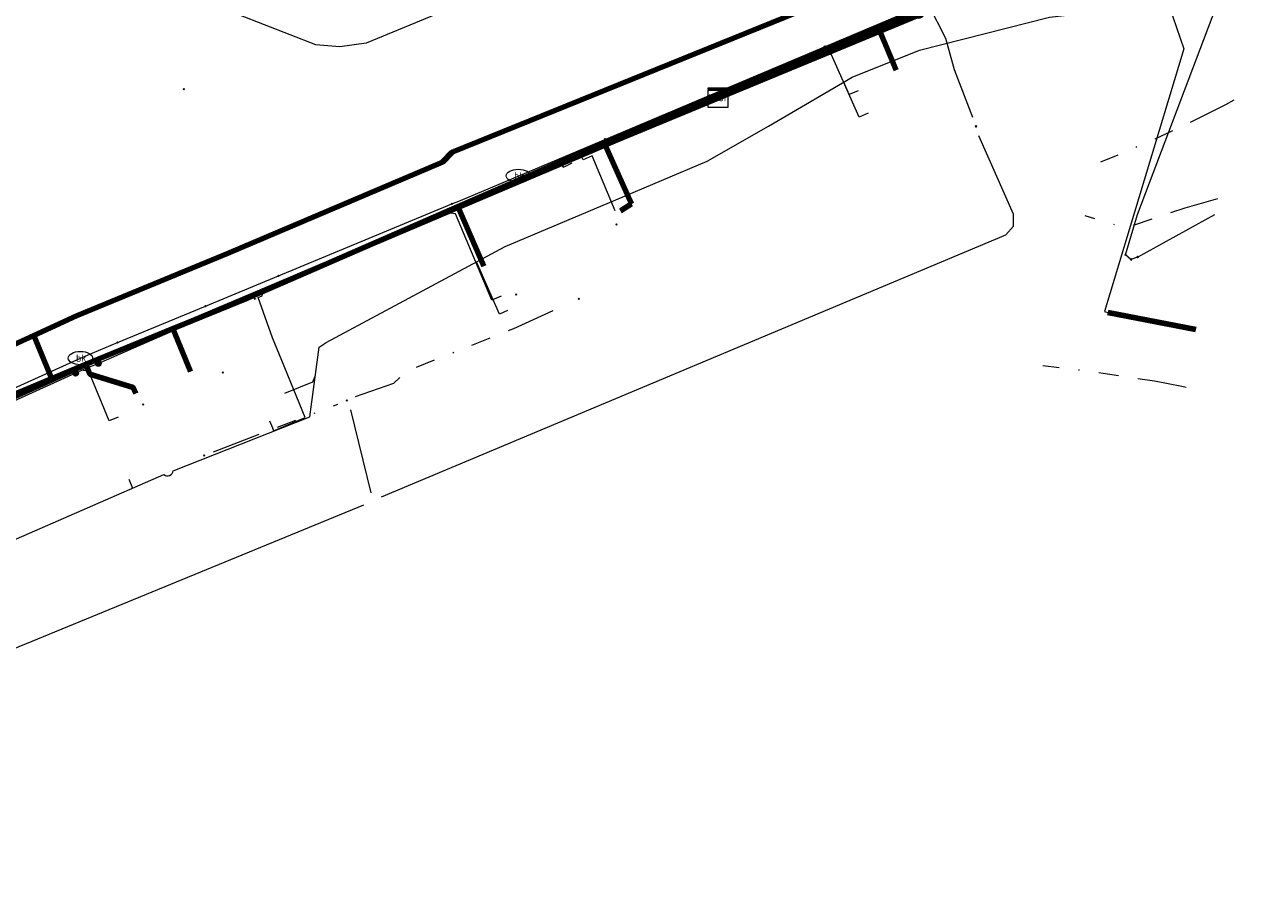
# Model space of a CAD drawing. Header units: metres. Extents: x 102998 to 103836, y 418192 to 419740.
# Tile 24 of 25: x 103703 to 103830, y 419585 to 419672. Entities that reach past the tile are written whole.
import ezdxf
from ezdxf.enums import TextEntityAlignment as Align
from ezdxf.lldxf.tags import DXFTag

# ---------------------------------------------------------------- set-up
doc = ezdxf.new("R2010")
doc.units = ezdxf.units.M
doc.linetypes.add('RI-OVERIG', pattern=[17, 5, -2, 2, -2, 0, -2, 2, -2])
for name, color, linetype, lineweight in [('B-WE-KL-DATA_COAXKABEL_17_ZIGGO BV-G', 90, 'KL-DATA-N', 18), ('B-WE-KL-DATA_COAXKABEL_7_ZIGGO BV-G', 90, 'KL-DATA-N', 18), ('B-WE-KL-DATA_HULPSTUK_KPN BV-S @ 0.5', 90, 'Continuous', 25), ('B-WE-KL-DATA_HULPSTUK_ZIGGO BV-S @ 0.5', 90, 'Continuous', 25), ('B-WE-KL-DATA_KABELBED_KPN BV-G', 90, 'Continuous', 100), ('B-WE-KL-DATA_KABELBED_ZIGGO BV-G', 90, 'Continuous', 100), ('B-WE-KL-ET_LS_400 V_STEDIN NETBEHEER BV-G', 190, 'KL-LS-N', 18), ('B-WE-KL-ET_LS_HULPSTUK_STEDIN NETBEHEER BV-S @ 0.5', 190, 'Continuous', 25), ('B-WE-KL-GAS_LD_MANTELBUIS_POLYETHYLEEN PE_110_STEDIN NETBEHEER BV-G', 50, 'Continuous', 100), ('B-WE-KL-GAS_LD_POLYETHYLEEN PE_110_0.1 BAR_STEDIN NETBEHEER BV-G', 50, 'KL-GAS-LD-N', 18), ('B-WE-KL-GAS_LD_POLYETHYLEEN PE_25_0.1 BAR_STEDIN NETBEHEER BV-G', 50, 'KL-GAS-LD-N', 18), ('B-WE-KL-GAS_LD_POLYETHYLEEN PE_32_0.1 BAR_STEDIN NETBEHEER BV-G', 50, 'KL-GAS-LD-N', 18), ('B-WE-KL-GAS_LD_POLYVINYLCHLORIDE PVC_110_0.1 BAR_STEDIN NETBEHEER BV-G', 50, 'KL-GAS-LD-N', 18), ('B-WE-KL-GAS_LD_POLYVINYLCHLORIDE PVC_25_0.1 BAR_STEDIN NETBEHEER BV-G', 50, 'KL-GAS-LD-N', 18), ('B-WE-KL-OVERIG_HULPSTUK_STADSBEHEER GEMEENTE DORDRECHT-S @ 0.5', 8, 'Continuous', 25), ('B-WE-KL-WATER_EVIDES INFRA-S @ 0.5', 170, 'Continuous', 25), ('B-WE-KL-WATER_HPE_250_EVIDES INFRA-G', 170, 'KL-WATER-N', 18), ('B-WE-KL-WATER_HULPSTUK_EVIDES INFRA-S @ 0.5', 170, 'Continuous', 25), ('B-WE-KL-WATER_POLYVINYLCHLORIDE PVC_200_EVIDES INFRA-G', 170, 'KL-WATER-N', 18), ('B-WE-OG-INFO_STEDIN NETBEHEER BV-G', 7, 'Continuous', 18), ('B-WE-RI-DRUK_HIGH DENSITY POLYETHYLENE HDPE_50_STADSBEHEER GEMEENTE DORDRECHT-G', 210, 'RI-PERS', 18), ('B-WE-RI-DRUK_HIGH DENSITY POLYETHYLENE HDPE_63_STADSBEHEER GEMEENTE DORDRECHT-G', 210, 'RI-PERS', 18), ('B-WE-RI-DRUK_HIGH DENSITY POLYETHYLENE HDPE_75_STADSBEHEER GEMEENTE DORDRECHT-G', 210, 'RI-PERS', 18), ('B-WE-RI-VRIJVERVAL_160_RIJKSWATERSTAAT WEST NEDERLAND ZUID-G', 210, 'RI-OVERIG', 18), ('B-WE-RI-VRIJVERVAL_250_RIJKSWATERSTAAT WEST NEDERLAND ZUID-G', 210, 'RI-OVERIG', 18), ('B-WE-RI-VRIJVERVAL_315_RIJKSWATERSTAAT WEST NEDERLAND ZUID-G', 210, 'RI-OVERIG', 18), ('B-WE-RI-VRIJVERVAL_POLYVINYLCHLORIDE PVC_STADSBEHEER GEMEENTE DORDRECHT-G', 210, 'RI-OVERIG', 18)]:
    doc.layers.add(name, color=color, linetype=linetype, lineweight=lineweight)
doc.styles.add('NLCS-ISO', font='NLCS-ISO.ttf')
doc.styles.get("Standard").update_dxf_attribs({"font": 'arial.ttf'})
tags = doc.linetypes.add('KL-DATA-N', pattern='A,4,-1,[101,NLCS.SHX,S=0.5,R=0,X=0,Y=0],-1,4,-1,["D",Standard,S=1,R=0,X=-0.25,Y=-0.5],-1.5', length=12.5).pattern_tags.tags
tags[18] = DXFTag(74, 10)
tags = doc.linetypes.add('KL-GAS-LD-N', pattern='A,4,-1,[69,NLCS.SHX,S=0.5,R=0,X=0,Y=0],-1,4,-1,["L",Standard,S=1,R=0,X=0.25,Y=-0.5],-2', length=13).pattern_tags.tags
tags[18] = DXFTag(74, 10)
tags = doc.linetypes.add('KL-LS-N', pattern='A,4,-1,[103,NLCS.SHX,S=0.75,R=0,X=0,Y=0],-1,4,-1,["L",Standard,S=1,R=0,X=0,Y=-0.5],-2', length=13).pattern_tags.tags
tags[18] = DXFTag(74, 10)
doc.linetypes.add('KL-WATER-N', pattern='A,7,-0.5,[168,NLCS.SHX,S=0.75,R=0,X=0.75,Y=0],-2', length=9.5)
tags = doc.linetypes.add('RI-PERS', pattern='A,7,-2,["P",Standard,S=1.8,R=0,X=-0.5,Y=-0.9],-2,7,-2,[102,NLCS.SHX,S=1,R=180,X=0,Y=0],-2', length=22).pattern_tags.tags
tags[6] = DXFTag(74, 10)

# ---------------------------------------------------------------- blocks, each defined once
blk = doc.blocks.new('SKL-WTB_HULP_MOF-SO')
at = {"linetype": 'ByBlock', "lineweight": 18}
h = blk.add_hatch(color=0, dxfattribs=at)
h.dxf.hatch_style = 1
h.paths.add_polyline_path([(-0.5625, 0, 1), (0.5625, 0, 1)])
at = {"color": 0, "linetype": 'ByBlock', "lineweight": 18}
blk.add_circle((0, 0), 0.5625, dxfattribs=at)
at = {"color": 0, "linetype": 'ByBlock', "lineweight": 18, "style": 'NLCS-ISO', "flags": 1}
for tag, p in [('TYPE', (1.5, 0)), ('OMSCHRIJVING', (1.5, -3)), ('LABEL', (1.5, -1.5))]:
    blk.add_attdef(tag, p, '', height=1, dxfattribs=at)
blk = doc.blocks.new('SKL-WTB_HULP_KAST-SO')
at = {"color": 0, "linetype": 'ByBlock', "lineweight": 18}
for points in [[(-2, 2), (2, 2), (2, 1.68), (-2, 1.68)], [(-2, 1.52), (2, 1.52), (2, -2), (-2, -2)]]:
    blk.add_lwpolyline(points, close=True, dxfattribs=at)
at = {"color": 0, "linetype": 'ByBlock', "lineweight": 18, "style": 'NLCS-ISO'}
blk.add_text('kast', height=1.5, dxfattribs=at).set_placement((0, 0), align=Align.MIDDLE_CENTER)
at = {"color": 0, "linetype": 'ByBlock', "lineweight": 18, "style": 'NLCS-ISO', "flags": 1}
for tag, p in [('TYPE', (2.5, 0)), ('OMSCHRIJVING', (2.5, -3)), ('LABEL', (2.5, -1.5))]:
    blk.add_attdef(tag, p, '', height=1, dxfattribs=at)
blk = doc.blocks.new('SKL-WTB_HULP_OVERIG-SO')
at = {"color": 0, "linetype": 'ByBlock', "lineweight": 18}
for points in [[(-0.14, 0.14), (0.14, -0.14)], [(0.14, 0.14), (-0.14, -0.14)]]:
    blk.add_lwpolyline(points, dxfattribs=at)
at = {"color": 0, "linetype": 'ByBlock', "lineweight": 18, "style": 'NLCS-ISO', "flags": 1}
for tag, p in [('TYPE', (1.5, 0)), ('OMSCHRIJVING', (1.5, -3)), ('LABEL', (1.5, -1.5))]:
    blk.add_attdef(tag, p, '', height=1, dxfattribs=at)
blk = doc.blocks.new('SKL-WATER_BRANDKRAAN_BRANDPUT-SO')
at = {"color": 0, "linetype": 'ByBlock', "lineweight": 18}
blk.add_ellipse((0, 0), major_axis=(2.5, 0), ratio=0.54, dxfattribs=at)
at = {"color": 0, "linetype": 'ByBlock', "lineweight": 18, "style": 'NLCS-ISO'}
blk.add_text('bk', height=1.5, dxfattribs=at).set_placement((0.16, 0), align=Align.MIDDLE_CENTER)

msp = doc.modelspace()

# ---------------------------------------------------------------- linework, layer by layer
at = {"layer": 'B-WE-KL-DATA_COAXKABEL_17_ZIGGO BV-G', "flags": 128}
for points in [[(103687.386, 419626.155), (103687.317, 419626.343), (103688.11, 419626.676), (103687.625, 419628.071), (103688.221, 419628.295), (103710.531, 419637.67), (103725.922, 419643.948), (103761.328, 419659.372), (103786.296, 419669.96), (103813.133, 419681.196), (103824.648, 419686.166), (103826.286, 419686.414), (103827.189, 419686.471), (103828.65, 419686.476), (103829.506, 419686.404), (103829.294, 419693.407)], [(103773.965, 419664.442), (103773.866, 419664.689), (103761.328, 419659.372), (103725.922, 419643.948), (103710.531, 419637.67), (103688.221, 419628.295), (103687.625, 419628.071), (103688.152, 419627.832), (103688.558, 419626.865)]]:
    msp.add_lwpolyline(points, dxfattribs=at)
at = {"layer": 'B-WE-KL-DATA_COAXKABEL_7_ZIGGO BV-G', "flags": 128}
for points in [[(103773.965, 419664.442), (103773.866, 419664.689), (103786.296, 419669.96), (103790.274, 419671.626)], [(103750.133, 419647.268), (103747.473, 419653.336), (103761.328, 419659.372), (103773.866, 419664.689), (103773.965, 419664.442)], [(103773.965, 419664.442), (103773.866, 419664.689), (103762.402, 419659.828), (103765.157, 419653.634)], [(103688.558, 419626.865), (103688.152, 419627.832), (103687.625, 419628.071), (103688.221, 419628.295), (103710.531, 419637.67), (103718.468, 419640.908), (103720.243, 419636.556)], [(103714.69, 419634.291), (103714.425, 419634.91), (103710.019, 419636.285), (103709.609, 419637.283), (103688.221, 419628.295), (103687.625, 419628.071), (103688.152, 419627.832), (103688.558, 419626.865)]]:
    msp.add_lwpolyline(points, dxfattribs=at)
at = {"layer": 'B-WE-KL-DATA_KABELBED_KPN BV-G', "flags": 128}
for points in [[(103704.316, 419640.216), (103708.654, 419642.197), (103724.027, 419648.575), (103745.917, 419657.867), (103746.902, 419658.867), (103784.694, 419674.207), (103793.773, 419678.083), (103814.273, 419686.836)], [(103706.159, 419635.7), (103706.16, 419635.7), (103710.524, 419637.668), (103725.919, 419643.947), (103747.846, 419653.472), (103761.284, 419659.135), (103795.74, 419673.386)], [(103629.46, 419613.33), (103629.462, 419613.33), (103629.823, 419613.327), (103630.773, 419613.318), (103639.904, 419613.896), (103639.905, 419613.896), (103645.743, 419614.612), (103658.314, 419619.733), (103686.846, 419632.571), (103695.172, 419636.04), (103704.316, 419640.216)], [(103704.317, 419640.216), (103706.16, 419635.7), (103706.16, 419635.7)], [(103650.954, 419612.887), (103656.565, 419614.992), (103662.26, 419617.427), (103688.562, 419627.768), (103706.159, 419635.7)]]:
    msp.add_lwpolyline(points, dxfattribs=at)
at = {"layer": 'B-WE-KL-DATA_KABELBED_ZIGGO BV-G', "flags": 128}
for points in [[(103790.274, 419671.626), (103813.133, 419681.196), (103824.648, 419686.166), (103826.286, 419686.414), (103827.189, 419686.471), (103829.506, 419686.404), (103829.5, 419686.591)], [(103773.866, 419664.689), (103790.274, 419671.626)], [(103792.111, 419667.239), (103790.274, 419671.626)], [(103762.402, 419659.828), (103773.866, 419664.689)], [(103773.965, 419664.442), (103773.866, 419664.689)], [(103747.473, 419653.336), (103762.402, 419659.828)], [(103762.402, 419659.828), (103765.157, 419653.634)], [(103718.468, 419640.908), (103725.922, 419643.948), (103747.473, 419653.336)], [(103750.133, 419647.268), (103747.473, 419653.336)], [(103764.053, 419652.918), (103765.157, 419653.634)], [(103709.609, 419637.283), (103718.468, 419640.908)], [(103718.468, 419640.908), (103720.243, 419636.556)], [(103709.609, 419637.283), (103687.625, 419628.071)], [(103714.69, 419634.291), (103714.425, 419634.91), (103710.019, 419636.285), (103709.609, 419637.283)]]:
    msp.add_lwpolyline(points, dxfattribs=at)
at = {"layer": 'B-WE-KL-ET_LS_400 V_STEDIN NETBEHEER BV-G', "flags": 128}
for points in [[(103704.625, 419635.086), (103709.325, 419637.191), (103714.337, 419639.326), (103719.599, 419641.61), (103729.082, 419645.61), (103793.401, 419673.019), (103793.568, 419673.062), (103793.74, 419673.075), (103793.911, 419673.058), (103794.077, 419673.011), (103794.37, 419672.945), (103794.448, 419672.951), (103794.513, 419672.994), (103794.548, 419673.063), (103794.544, 419673.14), (103792.826, 419677.096), (103792.765, 419677.28), (103792.742, 419677.471), (103792.757, 419677.663), (103792.811, 419677.846), (103792.9, 419678.015), (103793.022, 419678.163), (103793.172, 419678.284), (103793.344, 419678.373), (103804.586, 419682.982), (103806.707, 419685.292)], [(103710.867, 419637.355), (103714.489, 419638.955), (103726.641, 419644.232), (103727.609, 419644.582), (103760.119, 419658.382), (103768.556, 419661.96), (103776.47, 419665.374), (103784.646, 419668.861), (103793.556, 419672.656), (103793.652, 419672.679), (103793.751, 419672.681), (103793.849, 419672.663), (103793.941, 419672.626), (103794.284, 419672.549), (103794.434, 419672.538), (103794.582, 419672.567), (103794.716, 419672.632), (103794.828, 419672.729), (103794.909, 419672.853), (103794.954, 419672.992), (103794.959, 419673.139), (103794.924, 419673.282), (103793.199, 419677.257), (103793.169, 419677.358), (103793.16, 419677.463), (103793.172, 419677.568), (103793.205, 419677.67), (103793.258, 419677.764), (103793.329, 419677.847), (103793.414, 419677.916), (103793.512, 419677.969), (103804.658, 419682.605), (103806.963, 419685.309)], [(103789.272, 419662.859), (103788.357, 419662.454), (103785.544, 419668.808), (103784.646, 419668.861)], [(103763.509, 419652.913), (103761.156, 419658.496), (103760.235, 419658.108), (103760.119, 419658.382)], [(103758.121, 419657.533), (103758.219, 419657.358), (103758.672, 419657.565)], [(103759.105, 419657.763), (103758.672, 419657.565)], [(103751.905, 419644.223), (103750.937, 419643.815), (103747.24, 419652.587), (103746.663, 419652.668)], [(103726.641, 419644.232), (103726.78, 419643.923)], [(103726.78, 419643.923), (103726.94, 419643.98)], [(103729.568, 419637.66), (103728.624, 419639.975), (103727.166, 419644.078), (103727.559, 419644.238), (103727.609, 419644.582)], [(103728.596, 419630.788), (103728.711, 419630.511), (103731.938, 419631.85), (103729.568, 419637.66)], [(103708.56, 419636.357), (103696.318, 419630.838), (103694.8, 419630.183), (103668.662, 419619.184), (103660.338, 419615.711), (103659.803, 419615.603), (103658.331, 419615.491), (103657.299, 419615.385), (103653.586, 419614.005), (103648.643, 419612.388), (103640.944, 419609.842), (103639.837, 419609.198), (103639.092, 419608.501), (103638.599, 419607.833), (103638.434, 419606.678), (103638.368, 419605.904), (103638.393, 419604.53), (103638.452, 419604.202), (103638.572, 419603.933), (103638.621, 419603.869), (103638.691, 419603.72), (103638.803, 419603.079), (103638.811, 419602.548), (103638.596, 419600.983), (103638.462, 419599.866), (103637.609, 419592.607), (103636.414, 419587.909), (103635.887, 419587.571), (103626.8, 419588.99), (103625.668, 419589.088), (103624.484, 419588.944)], [(103708.56, 419636.357), (103709.472, 419636.819), (103710.867, 419637.355)], [(103712.907, 419631.891), (103711.961, 419631.502), (103709.915, 419636.541), (103709.186, 419636.674)], [(103704.625, 419635.086), (103693.317, 419630.004), (103660.261, 419616.093), (103659.75, 419615.99), (103658.299, 419615.88), (103657.21, 419615.782), (103653.454, 419614.383), (103648.579, 419612.801), (103640.748, 419610.179), (103639.597, 419609.521), (103638.792, 419608.768), (103638.234, 419607.995), (103638.036, 419606.723), (103637.958, 419605.982), (103638.02, 419603.964), (103638.313, 419603.56), (103638.403, 419603.043), (103638.411, 419602.572), (103638.254, 419601.488), (103637.184, 419592.549), (103635.664, 419586.715), (103629.059, 419560.856), (103618.916, 419522.129), (103609.85, 419488.684), (103604.337, 419468.134), (103604.215, 419465.241), (103605.534, 419461.252), (103603.586, 419456.095), (103603.884, 419455.704), (103611.118, 419448.57), (103616.431, 419443.079), (103624.412, 419435.308), (103625.067, 419434.553), (103625.827, 419433.478), (103626.457, 419432.338), (103627, 419431.005), (103627.471, 419429.103), (103627.606, 419427.804), (103629.936, 419410.202)], [(103728.29, 419631.527), (103728.596, 419630.788)]]:
    msp.add_lwpolyline(points, dxfattribs=at)
at = {"layer": 'B-WE-KL-GAS_LD_MANTELBUIS_POLYETHYLEEN PE_110_STEDIN NETBEHEER BV-G', "flags": 128}
msp.add_lwpolyline([(103813.691, 419642.534), (103822.639, 419640.835)], dxfattribs=at)
at = {"layer": 'B-WE-KL-GAS_LD_POLYETHYLEEN PE_110_0.1 BAR_STEDIN NETBEHEER BV-G', "flags": 128}
msp.add_lwpolyline([(103818.93, 419674.766), (103819.537, 419674.881), (103821.423, 419669.398), (103813.345, 419642.643), (103813.691, 419642.534), (103822.639, 419640.835)], dxfattribs=at)
at = {"layer": 'B-WE-KL-GAS_LD_POLYETHYLEEN PE_25_0.1 BAR_STEDIN NETBEHEER BV-G', "flags": 128}
for points in [[(103788.259, 419665.145), (103787.345, 419664.74), (103786.783, 419666.008)], [(103752.547, 419642.758), (103751.723, 419642.397), (103749.392, 419647.713)]]:
    msp.add_lwpolyline(points, dxfattribs=at)
at = {"layer": 'B-WE-KL-GAS_LD_POLYETHYLEEN PE_32_0.1 BAR_STEDIN NETBEHEER BV-G', "flags": 128}
msp.add_lwpolyline([(103713.973, 419625.586), (103714.356, 419624.664)], dxfattribs=at)
at = {"layer": 'B-WE-KL-GAS_LD_POLYVINYLCHLORIDE PVC_110_0.1 BAR_STEDIN NETBEHEER BV-G', "flags": 128}
msp.add_lwpolyline([(103683.892, 419615.355), (103685.06, 419615.844), (103694.173, 419615.852), (103717.554, 419626.06), (103717.699, 419625.955), (103717.816, 419625.913), (103717.981, 419625.903), (103718.113, 419625.932), (103718.29, 419626.035), (103718.386, 419626.145), (103718.451, 419626.277), (103718.479, 419626.422), (103732.4, 419631.931), (103733.348, 419639.009), (103734.081, 419639.5), (103752.298, 419649.272), (103763.564, 419654.021), (103772.891, 419657.975), (103779.12, 419661.53), (103787.652, 419666.516), (103794.511, 419669.287), (103807.748, 419672.642), (103810.427, 419672.952), (103817.737, 419674.561), (103818.93, 419674.766)], dxfattribs=at)
at = {"layer": 'B-WE-KL-GAS_LD_POLYVINYLCHLORIDE PVC_25_0.1 BAR_STEDIN NETBEHEER BV-G', "flags": 128}
msp.add_lwpolyline([(103729.851, 419634.319), (103732.7, 419635.482), (103732.952, 419636.053)], dxfattribs=at)
at = {"layer": 'B-WE-KL-WATER_HPE_250_EVIDES INFRA-G', "flags": 128}
for points in [[(103816.688, 419648.202), (103816.038, 419647.938), (103815.478, 419648.438), (103816.689, 419652.519), (103825.916, 419676.828), (103823.407, 419685.707), (103822.999, 419686.266), (103814.644, 419682.697), (103804.203, 419678.038)], [(103816.688, 419648.202), (103824.587, 419652.523)]]:
    msp.add_lwpolyline(points, dxfattribs=at)
at = {"layer": 'B-WE-KL-WATER_POLYVINYLCHLORIDE PVC_200_EVIDES INFRA-G', "flags": 128}
for points in [[(103746.87, 419653.611), (103747.741, 419653.972), (103794.412, 419673.668), (103803.29, 419677.63)], [(103729.214, 419646.287), (103746.87, 419653.611)], [(103721.78, 419643.203), (103729.214, 419646.287)], [(103712.828, 419639.49), (103721.78, 419643.203)], [(103697.629, 419632.744), (103709.044, 419637.908), (103710.241, 419638.417), (103712.828, 419639.49)]]:
    msp.add_lwpolyline(points, dxfattribs=at)
at = {"layer": 'B-WE-OG-INFO_STEDIN NETBEHEER BV-G', "flags": 128}
msp.add_lwpolyline([(103813.691, 419642.534), (103822.639, 419640.835)], dxfattribs=at)
at = {"layer": 'B-WE-RI-DRUK_HIGH DENSITY POLYETHYLENE HDPE_50_STADSBEHEER GEMEENTE DORDRECHT-G', "flags": 128}
msp.add_lwpolyline([(103736.545, 419632.646), (103738.634, 419624.188)], dxfattribs=at)
at = {"layer": 'B-WE-RI-DRUK_HIGH DENSITY POLYETHYLENE HDPE_63_STADSBEHEER GEMEENTE DORDRECHT-G', "flags": 128}
msp.add_lwpolyline([(103667.632, 419588.386), (103670.896, 419592.708), (103674.27, 419595.818), (103678.177, 419598.395), (103737.917, 419622.951)], dxfattribs=at)
at = {"layer": 'B-WE-RI-DRUK_HIGH DENSITY POLYETHYLENE HDPE_75_STADSBEHEER GEMEENTE DORDRECHT-G', "flags": 128}
for points in [[(103784.527, 419693.296), (103778.657, 419692.114), (103769.043, 419687.64), (103764.198, 419684.955), (103759.801, 419682.195), (103755.776, 419679.51), (103751.603, 419676.378), (103745.311, 419672.951), (103738.157, 419669.968), (103735.473, 419669.595), (103733.014, 419669.819), (103725.188, 419672.876), (103721.834, 419673.622), (103708.008, 419675.639), (103704.299, 419676.022)], [(103799.936, 419662.416), (103798.068, 419667.276), (103797.184, 419670.464), (103795.449, 419673.839)], [(103739.719, 419623.775), (103803.29, 419650.45), (103804.086, 419651.336), (103804.086, 419652.576), (103800.554, 419660.552)]]:
    msp.add_lwpolyline(points, dxfattribs=at)
at = {"layer": 'B-WE-RI-VRIJVERVAL_160_RIJKSWATERSTAAT WEST NEDERLAND ZUID-G', "flags": 128}
msp.add_lwpolyline([(103824.853, 419654.117), (103821.53, 419653.19), (103815.48, 419651.13), (103811.38, 419652.4)], dxfattribs=at)
at = {"layer": 'B-WE-RI-VRIJVERVAL_250_RIJKSWATERSTAAT WEST NEDERLAND ZUID-G', "flags": 128}
msp.add_lwpolyline([(103821.654, 419634.924), (103821.21, 419635.02), (103818.42, 419635.54), (103813.65, 419636.27), (103811.8, 419636.54), (103807.06, 419637.11)], dxfattribs=at)
at = {"layer": 'B-WE-RI-VRIJVERVAL_315_RIJKSWATERSTAAT WEST NEDERLAND ZUID-G', "flags": 128}
msp.add_lwpolyline([(103826.529, 419664.171), (103825.67, 419663.71), (103821.41, 419661.58), (103821.35, 419661.57), (103817.97, 419659.98), (103812.93, 419657.85)], dxfattribs=at)
at = {"layer": 'B-WE-RI-VRIJVERVAL_POLYVINYLCHLORIDE PVC_STADSBEHEER GEMEENTE DORDRECHT-G', "flags": 128}
for points in [[(103737.045, 419634.01), (103740.957, 419635.347), (103742.284, 419636.587), (103753.17, 419640.926), (103758.834, 419643.494)], [(103722.587, 419628.352), (103735.261, 419633.223)]]:
    msp.add_lwpolyline(points, dxfattribs=at)

# ---------------------------------------------------------------- block references
at = {"layer": 'B-WE-KL-DATA_HULPSTUK_KPN BV-S @ 0.5', "xscale": 0.5, "yscale": 0.5, "zscale": 0.5}
for p in [(103704.316, 419640.216), (103704.316, 419640.216), (103704.317, 419640.216), (103706.159, 419635.7), (103706.159, 419635.7), (103706.16, 419635.7)]:
    msp.add_blockref('SKL-WTB_HULP_OVERIG-SO', p, dxfattribs=at)
at = {"layer": 'B-WE-KL-DATA_HULPSTUK_ZIGGO BV-S @ 0.5', "xscale": 0.5, "yscale": 0.5, "zscale": 0.5}
msp.add_blockref('SKL-WTB_HULP_KAST-SO', (103773.965, 419664.442), dxfattribs=at)
at = {"layer": 'B-WE-KL-ET_LS_HULPSTUK_STEDIN NETBEHEER BV-S @ 0.5', "xscale": 0.5, "yscale": 0.5, "zscale": 0.5}
for p in [(103710.867, 419637.355), (103708.56, 419636.357), (103704.625, 419635.086)]:
    msp.add_blockref('SKL-WTB_HULP_MOF-SO', p, dxfattribs=at)
at = {"layer": 'B-WE-KL-OVERIG_HULPSTUK_STADSBEHEER GEMEENTE DORDRECHT-S @ 0.5', "xscale": 0.5, "yscale": 0.5, "zscale": 0.5}
for p in [(103800.253, 419661.512), (103759.808, 419643.937), (103736.179, 419633.575), (103721.664, 419627.997)]:
    msp.add_blockref('SKL-WTB_HULP_OVERIG-SO', p, dxfattribs=at)
at = {"layer": 'B-WE-KL-WATER_EVIDES INFRA-S @ 0.5', "xscale": 0.5, "yscale": 0.5, "zscale": 0.5}
for p in [(103753.654, 419656.468), (103709.044, 419637.908)]:
    msp.add_blockref('SKL-WATER_BRANDKRAAN_BRANDPUT-SO', p, dxfattribs=at)
at = {"layer": 'B-WE-KL-WATER_HULPSTUK_EVIDES INFRA-S @ 0.5', "xscale": 0.5, "yscale": 0.5, "zscale": 0.5}
for p in [(103784.843, 419669.63), (103719.57, 419665.29), (103762.472, 419660.189), (103746.87, 419653.611), (103763.65, 419651.52), (103815.478, 419648.438), (103816.038, 419647.938), (103816.688, 419648.202), (103729.214, 419646.287), (103753.41, 419644.37), (103721.78, 419643.203), (103712.828, 419639.49), (103723.56, 419636.43), (103715.45, 419633.17)]:
    msp.add_blockref('SKL-WTB_HULP_OVERIG-SO', p, dxfattribs=at)

doc.saveas('drawing.dxf')
